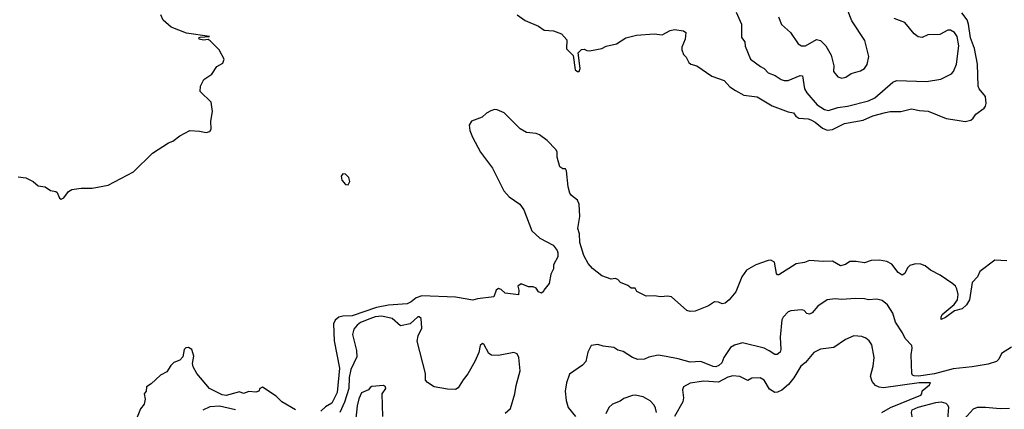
# Model space of a CAD drawing. Extents: x 2220520 to 2384350, y 721165 to 893491.
# Tile 178 of 256: x 2320866 to 2328206, y 814159 to 817059. Entities that reach past the tile are written whole.
import ezdxf

# ---------------------------------------------------------------- set-up
doc = ezdxf.new("R2010")
doc.units = 0

msp = doc.modelspace()

# ---------------------------------------------------------------- linework, layer by layer
at = {"layer": '0CON20XD'}
for points in [[(2326995, 816624.3), (2327025, 816632.5), (2327065, 816658), (2327135, 816679.2), (2327165, 816696.2), (2327182.9, 816727.1), (2327197.1, 816785), (2327165.8, 816905), (2327070.7, 817050.7), (2326999.4, 817229.4)], [(2320855, 815890.4), (2320912.7, 815882.7), (2320965, 815854.5), (2321003.5, 815823.5), (2321055, 815816.3), (2321095, 815788.4), (2321135, 815780.5), (2321145, 815772), (2321161.5, 815731.5), (2321175, 815722.5), (2321195, 815734.3), (2321230.2, 815779.8), (2321255, 815796), (2321325, 815804.4), (2321405.6, 815804.4), (2321525, 815828.6), (2321715, 815927.1), (2321855, 816065.7), (2321975, 816143.1), (2322006.7, 816155), (2322058.8, 816195), (2322135, 816234), (2322205, 816230), (2322255, 816218.8), (2322283, 816227), (2322292.5, 816245), (2322290, 816305), (2322303.3, 816375), (2322292.5, 816445), (2322210, 816525), (2322212.5, 816565), (2322237.5, 816615), (2322297.5, 816655), (2322335, 816711.2), (2322380, 816735), (2322390, 816765), (2322353.8, 816835), (2322285, 816902.5), (2322270.8, 816910.8), (2322235, 816907.1), (2322203.3, 816915), (2322202.5, 816925), (2322210, 816930), (2322280, 816935), (2322110.4, 816960.4), (2321995, 817004.2), (2321935.7, 817055), (2321918.8, 817095)], [(2324575, 817096), (2324635, 817053.6), (2324732.5, 817012.5), (2324775, 816980.8), (2324845, 816975.5), (2324905, 816954.4), (2324945, 816910), (2324943, 816843), (2324991.7, 816791.7), (2325008.1, 816685), (2325025, 816672.7), (2325035.6, 816675), (2325043.1, 816695), (2325028.3, 816811.7), (2325055, 816836.7), (2325075, 816840), (2325095, 816830), (2325115, 816828.8), (2325205, 816846.2), (2325237.7, 816862.3), (2325315, 816878.8), (2325385, 816924), (2325465, 816944.3), (2325595, 816954), (2325655, 816946), (2325715, 816978.6), (2325747.5, 816987.5), (2325815, 816977.5), (2325832.5, 816965), (2325826.2, 816915), (2325802.5, 816855), (2325802.5, 816835), (2325815, 816800), (2325835, 816780), (2325855, 816740), (2325868.3, 816728.3), (2325915, 816716.7), (2326025, 816638.8), (2326117, 816607), (2326160.4, 816560.4), (2326201.3, 816531.3)], [(2326201.3, 816531.3), (2326265, 816498.6), (2326365, 816484.3), (2326475, 816418.5), (2326595, 816372.5), (2326635, 816366.2), (2326651.7, 816341.7), (2326675, 816327.5), (2326745, 816321.4), (2326765, 816314.4), (2326795, 816297.3), (2326850.8, 816250.8), (2326885, 816236), (2326925, 816241.8), (2327015, 816287.5), (2327155, 816310.4), (2327225, 816344.5), (2327320.9, 816369.1), (2327355, 816375.5), (2327435, 816376.9), (2327515, 816395.7), (2327575, 816382.7), (2327639.1, 816379.1), (2327772.7, 816322.7), (2327855, 816312), (2327915, 816301.2), (2327957.8, 816312.2), (2327974.6, 816325.4), (2327993.7, 816356.3), (2328055, 816401.4), (2328066.4, 816415), (2328071.8, 816435), (2328065, 816488), (2328019.5, 816545), (2328011.2, 816565), (2328007.3, 816727.3), (2327983.2, 816845), (2327954.1, 816925), (2327940.2, 817025), (2327928.8, 817058.8), (2327890, 817110)], [(2326206.7, 817115), (2326245.8, 817025.8), (2326247.3, 816927.3), (2326271.2, 816895), (2326275, 816862.5), (2326314.4, 816765), (2326389.3, 816710.7), (2326415, 816696.2), (2326444.6, 816664.6), (2326498.8, 816645), (2326543.8, 816615), (2326565, 816607.8), (2326595, 816607.8), (2326685, 816642.9), (2326702.5, 816642.5), (2326715.4, 816545.4), (2326733.9, 816513.9), (2326811.5, 816425), (2326865, 816390), (2326895, 816383.8), (2326965, 816406.1), (2327036.7, 816415), (2327193.8, 816455), (2327241.3, 816478.7), (2327375, 816594.3), (2327402.7, 816607.3), (2327625, 816600.5), (2327733.2, 816616.8), (2327812.7, 816657.3), (2327828, 816675), (2327849.3, 816729.3), (2327867.9, 816865), (2327854.6, 816934.6), (2327833.8, 816965), (2327805, 816981.4), (2327785, 816982.2), (2327725, 816948.1), (2327635, 816946.4), (2327595, 816925.8), (2327565, 816933.1), (2327534.6, 816954.6), (2327465, 817039.5), (2327385, 817068)], [(2326522, 817082), (2326545, 817023.3), (2326613.4, 816963.4), (2326669.7, 816879.7), (2326694.2, 816864.2), (2326725, 816864.2), (2326805, 816911.8), (2326835.7, 816905), (2326875.9, 816865.9), (2326914.3, 816795), (2326934.2, 816715), (2326934, 816675), (2326964.2, 816634.2), (2326995, 816624.3)], [(2328225, 815264), (2328135, 815270), (2328024.2, 815185.8), (2328007.1, 815145), (2327967.5, 815102.5), (2327946.4, 814975), (2327925, 814936.2), (2327892.7, 814907.3), (2327835, 814890.8), (2327767.8, 814842.2), (2327735, 814827.5), (2327734.3, 814844.3), (2327742.9, 814865), (2327831.4, 814938.6), (2327857.1, 814975), (2327862.7, 815012.7), (2327853.1, 815055), (2327842.9, 815075), (2327822.4, 815092.4), (2327727.1, 815157.1), (2327656.9, 815195), (2327616.8, 815226.8), (2327585, 815238.9), (2327545, 815240.9), (2327501.4, 815228.6), (2327485, 815212.5), (2327465, 815170), (2327445, 815157.5), (2327415, 815177.1), (2327368.6, 815238.6), (2327329.8, 815259.8), (2327275, 815269.4), (2327214.5, 815265.5), (2327165, 815250), (2327101.2, 815258.8), (2327055, 815259.2), (2327023, 815237), (2326986.1, 815226.1), (2326925, 815260.8), (2326855, 815258.6), (2326755, 815265.8), (2326717.6, 815252.4), (2326655, 815241.5), (2326525, 815160), (2326515, 815160), (2326508.8, 815168.8), (2326492, 815255), (2326465, 815268.6), (2326445, 815265.7), (2326355, 815234.4), (2326284, 815195), (2326248.8, 815145), (2326205.8, 815034.2), (2326155, 814974.2), (2326125, 814950), (2326103.9, 814943.9), (2326075, 814956.7), (2326045, 814960), (2326000.7, 814929.3), (2325901.7, 814888.3), (2325865, 814886.7), (2325840, 814895), (2325725, 814996), (2325695, 815000.8), (2325646.1, 814996.1), (2325595, 815004), (2325535, 815001.2), (2325467, 815037), (2325455, 815060), (2325425, 815060), (2325400.7, 815080.7), (2325345, 815103.3), (2325326.1, 815126.1), (2325305, 815132.5), (2325275, 815127.5), (2325205, 815153.3), (2325135, 815206), (2325104.4, 815245), (2325071.9, 815305), (2325041.3, 815401.3), (2325038, 815465), (2325026.2, 815505), (2325041.2, 815595), (2325037.3, 815687.3), (2325023.3, 815715), (2324980.3, 815750.3), (2324968.3, 815768.3), (2324954.3, 815815), (2324942.5, 815935), (2324935, 815950), (2324915, 815950), (2324892.5, 815965), (2324872.5, 816035), (2324872.5, 816075), (2324863.6, 816093.6), (2324798.9, 816158.9), (2324741.3, 816201.3), (2324715, 816212.9), (2324645, 816220), (2324597, 816247), (2324477, 816367), (2324425, 816388.6), (2324405, 816390.6), (2324378.2, 816381.8), (2324345, 816364), (2324313.3, 816335), (2324235, 816303.5), (2324217.5, 816275), (2324221.1, 816235), (2324241.4, 816185), (2324302.2, 816072.2), (2324391.8, 815955), (2324475.2, 815785.2), (2324515, 815740.8), (2324594.5, 815685), (2324625, 815644.4), (2324685, 815486.9), (2324743.3, 815433.3), (2324842.1, 815382.1), (2324872.2, 815342.2), (2324878.1, 815325), (2324876.9, 815295), (2324844.5, 815235.5), (2324844.4, 815205), (2324825.8, 815165), (2324812.5, 815095), (2324772.5, 815045), (2324770, 815035), (2324755, 815023.3), (2324733.9, 815033.9), (2324715, 815060), (2324695, 815070), (2324658.3, 815071.7), (2324605, 815092.5), (2324580, 815075), (2324587.5, 815045), (2324585, 815010), (2324485, 815022.5), (2324455, 815050), (2324435, 815057.5), (2324417.5, 815045), (2324400, 814995), (2324279.3, 814980.7), (2324245, 814971.2), (2324113.6, 814993.6), (2323865, 815003.7), (2323821.3, 814988.7), (2323785, 814959.8), (2323755, 814944.7), (2323615, 814934.8), (2323525, 814916.1), (2323345, 814854.9), (2323275, 814852.9), (2323245, 814844.7), (2323216.7, 814823.3), (2323204.8, 814795), (2323210.9, 814669.1), (2323250.7, 814465), (2323231.6, 814285), (2323192.1, 814205), (2323145, 814177.5), (2323110.6, 814145)], [(2323315, 815830), (2323326.1, 815855), (2323319.1, 815885), (2323295, 815908.6), (2323275, 815912), (2323262, 815895), (2323267.8, 815865), (2323295, 815833.5), (2323315, 815830)], [(2326995, 814975.4), (2326945, 814982.5), (2326885, 814974), (2326815, 814927.5), (2326775, 814876), (2326755, 814866.2), (2326735, 814871.2), (2326713.6, 814893.6), (2326695, 814898.8), (2326615, 814892), (2326595, 814884), (2326556.7, 814845), (2326547.5, 814825), (2326536.2, 814695), (2326540.6, 814605), (2326534, 814585), (2326514.1, 814565.9), (2326495, 814566), (2326454, 814595), (2326415, 814613.1), (2326255, 814654.2), (2326194.5, 814635.5), (2326165, 814618), (2326115, 814544), (2326099.5, 814505), (2326078.9, 814485), (2326055, 814475.3), (2326035, 814477.2), (2325945, 814514.2), (2325865, 814509.5), (2325775.4, 814535.4), (2325685, 814551.9), (2325625, 814561.2), (2325555, 814546), (2325525, 814532.5), (2325475, 814530.6), (2325435, 814545.6), (2325365, 814590), (2325325, 814600), (2325295, 814620), (2325215, 814628.8), (2325175, 814641.2), (2325126.4, 814633.6), (2325102.5, 814585), (2325085.6, 814514.4), (2325062, 814488), (2324965, 814420), (2324941.2, 814355), (2324933.1, 814295), (2324939.5, 814225), (2324955, 814172), (2325010.6, 814105)], [(2328258.9, 814621.1), (2328184.2, 814575), (2328165, 814531.2), (2328147.5, 814515), (2328087.1, 814495), (2327966.2, 814475), (2327825, 814461.2), (2327685, 814422.6), (2327566.3, 814406.3), (2327535, 814407.2), (2327522.6, 814412.6), (2327517.3, 814425), (2327512.2, 814565), (2327520, 814615), (2327515.6, 814635), (2327466.2, 814685), (2327447.1, 814727.1), (2327395, 814808.8), (2327374.4, 814875), (2327335, 814936), (2327295, 814968), (2327255, 814980), (2327195, 814974), (2327165, 814982.5), (2327095, 814983.1), (2326995, 814975.4)], [(2324485, 814129.4), (2324524.1, 814165.9), (2324558, 814275), (2324568.2, 814335), (2324596.4, 814445), (2324586.1, 814545), (2324575, 814571.4), (2324550.7, 814580.7), (2324435, 814559.1), (2324382.5, 814562.5), (2324364.2, 814574.2), (2324326.7, 814645), (2324315, 814648), (2324298.8, 814635), (2324289.4, 814580.6), (2324258.8, 814515), (2324206.7, 814423.3), (2324170.8, 814379.2), (2324135, 814318), (2324115, 814306.2), (2324055, 814308.8), (2323955, 814326.7), (2323905, 814358), (2323890, 814375), (2323891.2, 814425), (2323828, 814665), (2323836.7, 814705), (2323863, 814763), (2323860, 814835), (2323845, 814847.5), (2323835, 814846.7), (2323776.7, 814795), (2323705, 814779.2), (2323642.5, 814835), (2323565, 814853.4), (2323515, 814846.7), (2323475, 814832.9), (2323406.9, 814805), (2323380.5, 814785), (2323356.9, 814755), (2323345.8, 814715), (2323377.9, 814597.9), (2323379.7, 814550.3), (2323334.4, 814455.6), (2323321.2, 814395), (2323319.1, 814315), (2323286.8, 814213.2), (2323251.9, 814135)], [(2327294, 814135), (2327358.4, 814171.6), (2327585, 814263.3), (2327592.5, 814275), (2327593.6, 814296.4), (2327649.3, 814340.7), (2327655, 814356), (2327572.5, 814355), (2327305, 814319.3), (2327273, 814323), (2327245, 814336), (2327222, 814365), (2327208.6, 814405), (2327229.3, 814480.7), (2327235.6, 814545), (2327218.3, 814638.3), (2327199.1, 814669.1), (2327175, 814688), (2327145, 814700), (2327084.3, 814705.7), (2327021.7, 814678.3), (2326935, 814620), (2326835, 814606.9), (2326785, 814581.4), (2326723, 814507), (2326690.2, 814479.8), (2326638, 814392), (2326596.7, 814343.3), (2326547.7, 814302.3), (2326515, 814285.8), (2326495, 814284.2), (2326455, 814308.1), (2326415, 814376), (2326385, 814394), (2326325, 814390.8), (2326295, 814372.5), (2326235, 814403.6), (2326181.9, 814408.1), (2326145, 814397.5), (2326075, 814361.1), (2325965, 814367.9), (2325865, 814354.3), (2325815, 814325.8), (2325806.2, 814303.8), (2325813.9, 814245), (2325809.2, 814215), (2325746.7, 814105)], [(2322921.8, 814155), (2322820, 814215), (2322777.7, 814257.7), (2322675, 814322.5), (2322657, 814313), (2322647.5, 814295), (2322625, 814286.2), (2322575, 814292.5), (2322535, 814277.5), (2322505, 814288.8), (2322405, 814261.5), (2322375, 814266.4), (2322280, 814315), (2322185.7, 814425), (2322158.8, 814475), (2322155, 814500), (2322163.3, 814555), (2322150, 814605), (2322125, 814618.8), (2322104.1, 814615.9), (2322092.5, 814605), (2322081.7, 814548.3), (2322060, 814525), (2322015, 814507.5), (2321992.5, 814485), (2321963, 814437), (2321915, 814412.5), (2321845, 814347.5), (2321810, 814325), (2321807.5, 814295), (2321792.5, 814275), (2321800, 814235), (2321793.9, 814196.1), (2321766.4, 814163.6), (2321727, 814063)], [(2323574.2, 814105), (2323567.5, 814275), (2323595.5, 814315), (2323592, 814325), (2323577.5, 814335), (2323491.2, 814328.8), (2323478, 814322), (2323465, 814304.3), (2323415, 814282), (2323393, 814237), (2323381.6, 814185), (2323362.2, 813997.8)], [(2325613.4, 814135), (2325606.5, 814166.5), (2325595, 814190), (2325565, 814221.8), (2325515, 814250.6), (2325455, 814264.2), (2325435, 814262.5), (2325370.6, 814239.4), (2325341.2, 814218.8), (2325285, 814196.2), (2325257, 814173), (2325234.4, 814125)], [(2327465, 813694), (2327453.3, 813695), (2327462.2, 813735), (2327452.5, 813775), (2327492.9, 813865), (2327522.4, 813907.6), (2327533.1, 813945), (2327529.4, 814045), (2327513.3, 814135), (2327520, 814155), (2327563.1, 814175), (2327695, 814209.9), (2327735, 814214.8), (2327769.6, 814205), (2327783.3, 814193.3), (2327790, 814175), (2327781.5, 814085), (2327765, 814045.7), (2327714.5, 814005), (2327687.8, 813962.3), (2327665, 813786.7), (2327645, 813773.8), (2327565, 813760.8), (2327465, 813694)], [(2322475, 814154.1), (2322355, 814181.2), (2322282.9, 814177.1), (2322232, 814152)], [(2328245, 814164.4), (2328175, 814161.4), (2328065, 814171.9), (2328005, 814172.2), (2327975, 814159.4), (2327885, 814060)]]:
    msp.add_lwpolyline(points, dxfattribs=at)

doc.saveas('drawing.dxf')
